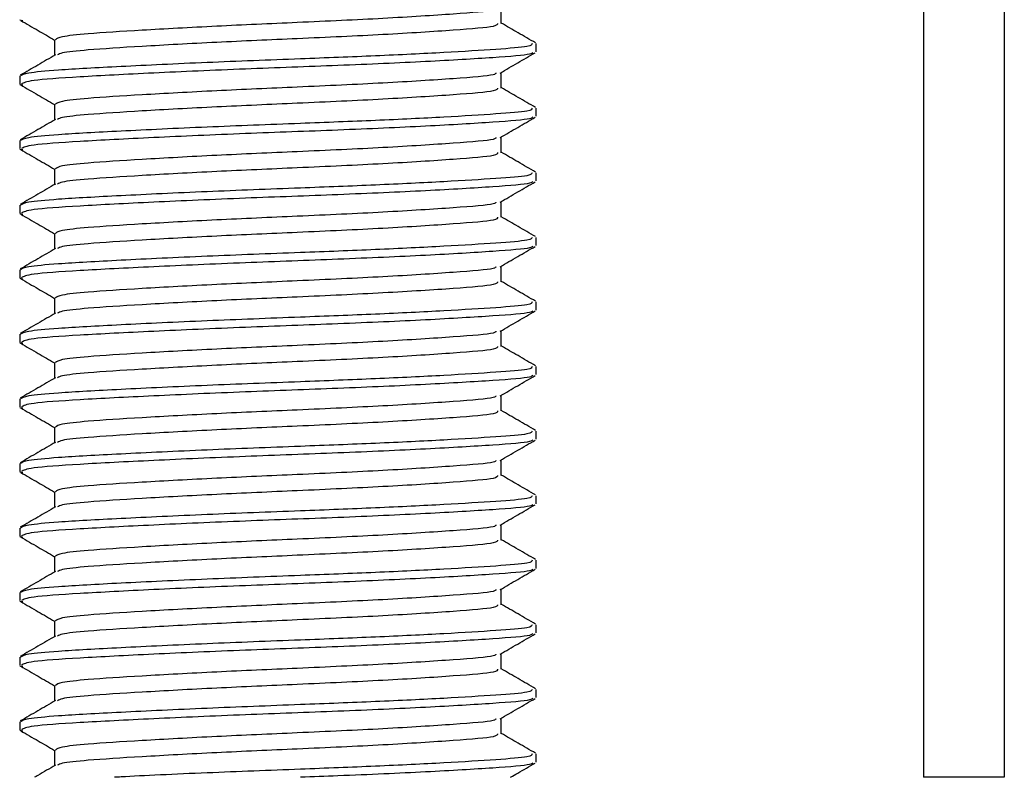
# Model space of a CAD drawing. Header units: millimetres. Extents: x 0 to 420, y 0 to 297.
# Tile 35 of 65: x 186.35 to 187.88, y 215.83 to 217. Entities that reach past the tile are written whole.
import ezdxf

# ---------------------------------------------------------------- set-up
doc = ezdxf.new("R2010")
doc.units = ezdxf.units.MM

msp = doc.modelspace()

# ---------------------------------------------------------------- linework, layer by layer
at = {"color": 7, "linetype": 'Continuous', "lineweight": 25}
for p, q in [((187.75152, 233.2057), (187.75152, 215.8307)), ((187.87652, 233.2057), (187.87652, 215.8307)), ((187.0974, 216.99798), (187.0974, 217.02236)), ((186.35186, 217.00358), (186.35625, 217.00283)), ((186.40565, 216.97298), (186.40565, 216.9487)), ((187.15152, 216.95427), (187.15152, 216.9668)), ((186.35152, 216.91675), (186.35152, 216.90425)), ((187.0974, 216.89798), (187.0974, 216.92236)), ((186.35186, 216.90358), (186.35625, 216.90283)), ((186.40565, 216.87298), (186.40565, 216.8487)), ((187.15152, 216.85427), (187.15152, 216.8668)), ((186.35152, 216.81675), (186.35152, 216.80425)), ((187.0974, 216.79798), (187.0974, 216.82236)), ((186.35186, 216.80358), (186.35625, 216.80283)), ((186.40565, 216.77298), (186.40565, 216.7487)), ((187.15152, 216.75427), (187.15152, 216.7668)), ((187.0974, 216.69798), (187.0974, 216.72236)), ((186.35152, 216.71675), (186.35152, 216.70425)), ((186.35186, 216.70358), (186.35625, 216.70283)), ((186.40565, 216.67298), (186.40565, 216.6487)), ((187.15152, 216.65427), (187.15152, 216.6668)), ((186.35152, 216.61675), (186.35152, 216.60425)), ((187.0974, 216.59798), (187.0974, 216.62236)), ((186.35186, 216.60358), (186.35625, 216.60283)), ((186.40565, 216.57298), (186.40565, 216.5487)), ((187.15152, 216.55427), (187.15152, 216.5668)), ((187.0974, 216.49798), (187.0974, 216.52236)), ((186.35152, 216.51675), (186.35152, 216.50425)), ((186.35186, 216.50358), (186.35625, 216.50283)), ((186.40565, 216.47298), (186.40565, 216.4487)), ((187.15152, 216.45427), (187.15152, 216.4668)), ((186.35152, 216.41675), (186.35152, 216.40425)), ((187.0974, 216.39798), (187.0974, 216.42236)), ((186.35186, 216.40358), (186.35625, 216.40283)), ((186.40565, 216.37298), (186.40565, 216.3487)), ((187.15152, 216.35427), (187.15152, 216.3668)), ((187.0974, 216.29798), (187.0974, 216.32236)), ((186.35152, 216.31675), (186.35152, 216.30425)), ((186.35186, 216.30358), (186.35625, 216.30283)), ((186.40565, 216.27298), (186.40565, 216.2487)), ((187.15152, 216.25427), (187.15152, 216.2668)), ((186.35152, 216.21675), (186.35152, 216.20425)), ((187.0974, 216.19798), (187.0974, 216.22236)), ((186.35186, 216.20358), (186.35625, 216.20283)), ((186.40565, 216.17298), (186.40565, 216.1487)), ((187.15152, 216.15427), (187.15152, 216.1668)), ((186.35152, 216.11675), (186.35152, 216.10425)), ((187.0974, 216.09798), (187.0974, 216.12236)), ((186.35186, 216.10358), (186.35625, 216.10283)), ((186.40565, 216.07298), (186.40565, 216.0487)), ((187.15152, 216.05427), (187.15152, 216.0668)), ((186.35152, 216.01675), (186.35152, 216.00425)), ((187.0974, 215.99798), (187.0974, 216.02236)), ((186.35186, 216.00358), (186.35625, 216.00283)), ((186.40565, 215.97298), (186.40565, 215.9487)), ((187.15152, 215.95427), (187.15152, 215.9668)), ((186.35152, 215.91675), (186.35152, 215.90425)), ((187.0974, 215.89798), (187.0974, 215.92236)), ((186.35186, 215.90358), (186.35625, 215.90283)), ((186.40565, 215.87298), (186.40565, 215.8487)), ((187.15152, 215.85427), (187.15152, 215.8668)), ((187.87652, 215.8307), (187.75152, 215.8307))]:
    msp.add_line(p, q, dxfattribs=at)
for points, knots in [([(187.08918, 217.02142), (187.08869, 217.02046), (187.0871, 217.01732), (187.02731, 217.01273), (186.92032, 217.0057), (186.78642, 216.99963), (186.65344, 216.99383), (186.53766, 216.98746), (186.45766, 216.98241), (186.41272, 216.97761), (186.40873, 216.97449), (186.40679, 216.97298)], [0, 0, 0, 0, 0.0566683, 0.1867771, 0.3222071, 0.4544151, 0.5741791, 0.6974605, 0.8162551, 0.9109108, 1, 1, 1, 1]), ([(186.35306, 217.00281), (186.36211, 216.99757), (186.37965, 216.98742), (186.39717, 216.97727), (186.40565, 216.97236)], [0, 0, 0, 0, 0.5163558, 1, 1, 1, 1]), ([(187.09174, 216.99803), (187.09148, 216.99652), (187.09086, 216.99281), (187.02802, 216.98772), (186.92013, 216.9807), (186.78646, 216.97463), (186.65346, 216.96883), (186.53754, 216.96246), (186.45806, 216.95741), (186.41579, 216.95306), (186.41183, 216.95041), (186.41027, 216.94936)], [0, 0, 0, 0, 0.0884933, 0.2179785, 0.3527595, 0.4843338, 0.6035239, 0.7262144, 0.8444398, 0.9386418, 1, 1, 1, 1]), ([(187.15054, 216.96793), (187.14148, 216.97317), (187.12377, 216.98342), (187.10605, 216.99368), (187.0974, 216.9987)], [0, 0, 0, 0, 0.5112595, 1, 1, 1, 1]), ([(187.14502, 216.9668), (187.14486, 216.96528), (187.14452, 216.9621), (187.0922, 216.95797), (187.01224, 216.95298), (186.90592, 216.9478), (186.77842, 216.94289), (186.63801, 216.93757), (186.50421, 216.93121), (186.41167, 216.92616), (186.35977, 216.92137), (186.35515, 216.91826), (186.35292, 216.91675)], [0, 0, 0, 0, 0.0865397, 0.1807239, 0.2782381, 0.3770459, 0.4725658, 0.5884558, 0.7077454, 0.8226984, 0.9142919, 1, 1, 1, 1]), ([(186.40684, 216.94939), (186.39778, 216.94414), (186.37967, 216.93365), (186.36157, 216.92317), (186.35251, 216.91793)], [0, 0, 0, 0, 0.4998987, 1, 1, 1, 1]), ([(187.14607, 216.95282), (187.14512, 216.95205), (187.14175, 216.94929), (187.08925, 216.94518), (186.98583, 216.93899), (186.84804, 216.93283), (186.6981, 216.92755), (186.55479, 216.92125), (186.43966, 216.91527), (186.36426, 216.91008), (186.3575, 216.90614), (186.35424, 216.90425)], [0, 0, 0, 0, 0.0459027, 0.1640029, 0.2864241, 0.4087912, 0.5269075, 0.6499103, 0.7714525, 0.8900034, 1, 1, 1, 1]), ([(187.09569, 216.92136), (187.10473, 216.92661), (187.12283, 216.93709), (187.14093, 216.94757), (187.14999, 216.95281)], [0, 0, 0, 0, 0.4999098, 1, 1, 1, 1]), ([(187.08918, 216.92142), (187.08869, 216.92046), (187.0871, 216.91732), (187.02731, 216.91273), (186.92032, 216.9057), (186.78642, 216.89963), (186.65344, 216.89383), (186.53766, 216.88746), (186.45766, 216.88241), (186.41272, 216.87761), (186.40873, 216.87449), (186.40679, 216.87298)], [0, 0, 0, 0, 0.0566683, 0.1867771, 0.3222071, 0.4544151, 0.5741791, 0.6974605, 0.8162551, 0.9109108, 1, 1, 1, 1]), ([(186.35306, 216.90281), (186.36211, 216.89757), (186.37965, 216.88742), (186.39717, 216.87727), (186.40565, 216.87236)], [0, 0, 0, 0, 0.5163558, 1, 1, 1, 1]), ([(187.09174, 216.89803), (187.09148, 216.89652), (187.09086, 216.89281), (187.02802, 216.88772), (186.92013, 216.8807), (186.78646, 216.87463), (186.65346, 216.86883), (186.53754, 216.86246), (186.45806, 216.85741), (186.41579, 216.85306), (186.41183, 216.85041), (186.41027, 216.84936)], [0, 0, 0, 0, 0.0884933, 0.2179785, 0.3527595, 0.4843338, 0.6035239, 0.7262144, 0.8444398, 0.9386418, 1, 1, 1, 1]), ([(187.15054, 216.86793), (187.14148, 216.87317), (187.12377, 216.88342), (187.10605, 216.89368), (187.0974, 216.8987)], [0, 0, 0, 0, 0.51125952, 1, 1, 1, 1]), ([(187.14502, 216.8668), (187.14486, 216.86528), (187.14452, 216.8621), (187.0922, 216.85797), (187.01224, 216.85298), (186.90592, 216.8478), (186.77842, 216.84289), (186.63801, 216.83757), (186.50421, 216.83121), (186.41167, 216.82616), (186.35977, 216.82137), (186.35515, 216.81826), (186.35292, 216.81675)], [0, 0, 0, 0, 0.0865397, 0.1807239, 0.2782381, 0.3770459, 0.4725658, 0.5884558, 0.7077454, 0.8226984, 0.9142919, 1, 1, 1, 1]), ([(186.40684, 216.84939), (186.39778, 216.84414), (186.37967, 216.83365), (186.36157, 216.82317), (186.35251, 216.81793)], [0, 0, 0, 0, 0.4998987, 1, 1, 1, 1]), ([(187.14607, 216.85282), (187.14512, 216.85205), (187.14175, 216.84929), (187.08925, 216.84518), (186.98583, 216.83899), (186.84804, 216.83283), (186.6981, 216.82755), (186.55479, 216.82125), (186.43966, 216.81527), (186.36426, 216.81008), (186.3575, 216.80614), (186.35424, 216.80425)], [0, 0, 0, 0, 0.04590273, 0.1640029, 0.2864241, 0.40879124, 0.5269075, 0.64991026, 0.77145249, 0.89000345, 1, 1, 1, 1]), ([(187.09569, 216.82136), (187.10473, 216.82661), (187.12283, 216.83709), (187.14093, 216.84757), (187.14999, 216.85281)], [0, 0, 0, 0, 0.4999098, 1, 1, 1, 1]), ([(187.08918, 216.82142), (187.08869, 216.82046), (187.0871, 216.81732), (187.02731, 216.81273), (186.92032, 216.8057), (186.78642, 216.79963), (186.65344, 216.79383), (186.53766, 216.78746), (186.45766, 216.78241), (186.41272, 216.77761), (186.40873, 216.77449), (186.40679, 216.77298)], [0, 0, 0, 0, 0.0566683, 0.1867771, 0.3222071, 0.4544151, 0.5741791, 0.6974605, 0.8162551, 0.9109108, 1, 1, 1, 1]), ([(186.35306, 216.80281), (186.36211, 216.79757), (186.37965, 216.78742), (186.39717, 216.77727), (186.40565, 216.77236)], [0, 0, 0, 0, 0.5163558, 1, 1, 1, 1]), ([(187.09174, 216.79803), (187.09148, 216.79652), (187.09086, 216.79281), (187.02802, 216.78772), (186.92013, 216.7807), (186.78646, 216.77463), (186.65346, 216.76883), (186.53754, 216.76246), (186.45806, 216.75741), (186.41579, 216.75306), (186.41183, 216.75041), (186.41027, 216.74936)], [0, 0, 0, 0, 0.0884933, 0.2179785, 0.3527595, 0.4843338, 0.6035239, 0.7262144, 0.8444398, 0.9386418, 1, 1, 1, 1]), ([(187.15054, 216.76793), (187.14148, 216.77317), (187.12377, 216.78342), (187.10605, 216.79368), (187.0974, 216.7987)], [0, 0, 0, 0, 0.5112595, 1, 1, 1, 1]), ([(187.14502, 216.7668), (187.14486, 216.76528), (187.14452, 216.7621), (187.0922, 216.75797), (187.01224, 216.75298), (186.90592, 216.7478), (186.77842, 216.74289), (186.63801, 216.73757), (186.50421, 216.73121), (186.41167, 216.72616), (186.35977, 216.72137), (186.35515, 216.71826), (186.35292, 216.71675)], [0, 0, 0, 0, 0.0865397, 0.1807239, 0.2782381, 0.3770459, 0.4725658, 0.5884558, 0.7077454, 0.8226984, 0.9142919, 1, 1, 1, 1]), ([(186.40684, 216.74939), (186.39778, 216.74414), (186.37967, 216.73365), (186.36157, 216.72317), (186.35251, 216.71793)], [0, 0, 0, 0, 0.4998987, 1, 1, 1, 1]), ([(187.14607, 216.75282), (187.14512, 216.75205), (187.14175, 216.74929), (187.08925, 216.74518), (186.98583, 216.73899), (186.84804, 216.73283), (186.6981, 216.72755), (186.55479, 216.72125), (186.43966, 216.71527), (186.36426, 216.71008), (186.3575, 216.70614), (186.35424, 216.70425)], [0, 0, 0, 0, 0.0459027, 0.1640029, 0.2864241, 0.4087912, 0.5269075, 0.6499103, 0.7714525, 0.8900034, 1, 1, 1, 1]), ([(187.09569, 216.72136), (187.10473, 216.72661), (187.12283, 216.73709), (187.14093, 216.74757), (187.14999, 216.75281)], [0, 0, 0, 0, 0.4999098, 1, 1, 1, 1]), ([(187.08918, 216.72142), (187.08869, 216.72046), (187.0871, 216.71732), (187.02731, 216.71273), (186.92032, 216.7057), (186.78642, 216.69963), (186.65344, 216.69383), (186.53766, 216.68746), (186.45766, 216.68241), (186.41272, 216.67761), (186.40873, 216.67449), (186.40679, 216.67298)], [0, 0, 0, 0, 0.0566683, 0.1867771, 0.3222071, 0.4544151, 0.5741791, 0.6974605, 0.8162551, 0.9109108, 1, 1, 1, 1]), ([(186.35306, 216.70281), (186.36211, 216.69757), (186.37965, 216.68742), (186.39717, 216.67727), (186.40565, 216.67236)], [0, 0, 0, 0, 0.5163558, 1, 1, 1, 1]), ([(187.09174, 216.69803), (187.09148, 216.69652), (187.09086, 216.69281), (187.02802, 216.68772), (186.92013, 216.6807), (186.78646, 216.67463), (186.65346, 216.66883), (186.53754, 216.66246), (186.45806, 216.65741), (186.41579, 216.65306), (186.41183, 216.65041), (186.41027, 216.64936)], [0, 0, 0, 0, 0.0884933, 0.2179785, 0.3527595, 0.4843338, 0.6035239, 0.7262144, 0.8444398, 0.9386418, 1, 1, 1, 1]), ([(187.15054, 216.66793), (187.14148, 216.67317), (187.12377, 216.68342), (187.10605, 216.69368), (187.0974, 216.6987)], [0, 0, 0, 0, 0.5112595, 1, 1, 1, 1]), ([(187.14502, 216.6668), (187.14486, 216.66528), (187.14452, 216.6621), (187.0922, 216.65797), (187.01224, 216.65298), (186.90592, 216.6478), (186.77842, 216.64289), (186.63801, 216.63757), (186.50421, 216.63121), (186.41167, 216.62616), (186.35977, 216.62137), (186.35515, 216.61826), (186.35292, 216.61675)], [0, 0, 0, 0, 0.08653971, 0.18072393, 0.27823806, 0.37704594, 0.47256582, 0.5884558, 0.70774541, 0.82269836, 0.91429192, 1, 1, 1, 1]), ([(186.40684, 216.64939), (186.39778, 216.64414), (186.37967, 216.63365), (186.36157, 216.62317), (186.35251, 216.61793)], [0, 0, 0, 0, 0.49989867, 1, 1, 1, 1]), ([(187.14607, 216.65282), (187.14512, 216.65205), (187.14175, 216.64929), (187.08925, 216.64518), (186.98583, 216.63899), (186.84804, 216.63283), (186.6981, 216.62755), (186.55479, 216.62125), (186.43966, 216.61527), (186.36426, 216.61008), (186.3575, 216.60614), (186.35424, 216.60425)], [0, 0, 0, 0, 0.0459027, 0.1640029, 0.2864241, 0.4087912, 0.5269075, 0.6499103, 0.7714525, 0.8900034, 1, 1, 1, 1]), ([(187.09569, 216.62136), (187.10473, 216.62661), (187.12283, 216.63709), (187.14093, 216.64757), (187.14999, 216.65281)], [0, 0, 0, 0, 0.4999098, 1, 1, 1, 1]), ([(187.08918, 216.62142), (187.08869, 216.62046), (187.0871, 216.61732), (187.02731, 216.61273), (186.92032, 216.6057), (186.78642, 216.59963), (186.65344, 216.59383), (186.53766, 216.58746), (186.45766, 216.58241), (186.41272, 216.57761), (186.40873, 216.57449), (186.40679, 216.57298)], [0, 0, 0, 0, 0.0566683, 0.1867771, 0.3222071, 0.4544151, 0.5741791, 0.6974605, 0.8162551, 0.9109108, 1, 1, 1, 1]), ([(186.35306, 216.60281), (186.36211, 216.59757), (186.37965, 216.58742), (186.39717, 216.57727), (186.40565, 216.57236)], [0, 0, 0, 0, 0.5163558, 1, 1, 1, 1]), ([(187.09174, 216.59803), (187.09148, 216.59652), (187.09086, 216.59281), (187.02802, 216.58772), (186.92013, 216.5807), (186.78646, 216.57463), (186.65346, 216.56883), (186.53754, 216.56246), (186.45806, 216.55741), (186.41579, 216.55306), (186.41183, 216.55041), (186.41027, 216.54936)], [0, 0, 0, 0, 0.0884933, 0.2179785, 0.3527595, 0.4843338, 0.6035239, 0.7262144, 0.8444398, 0.9386418, 1, 1, 1, 1]), ([(187.15054, 216.56793), (187.14148, 216.57317), (187.12377, 216.58342), (187.10605, 216.59368), (187.0974, 216.5987)], [0, 0, 0, 0, 0.5112595, 1, 1, 1, 1]), ([(187.14502, 216.5668), (187.14486, 216.56528), (187.14452, 216.5621), (187.0922, 216.55797), (187.01224, 216.55298), (186.90592, 216.5478), (186.77842, 216.54289), (186.63801, 216.53757), (186.50421, 216.53121), (186.41167, 216.52616), (186.35977, 216.52137), (186.35515, 216.51826), (186.35292, 216.51675)], [0, 0, 0, 0, 0.0865397, 0.1807239, 0.2782381, 0.3770459, 0.4725658, 0.5884558, 0.7077454, 0.8226984, 0.9142919, 1, 1, 1, 1]), ([(187.14607, 216.55282), (187.14512, 216.55205), (187.14175, 216.54929), (187.08925, 216.54518), (186.98583, 216.53899), (186.84804, 216.53283), (186.6981, 216.52755), (186.55479, 216.52125), (186.43966, 216.51527), (186.36426, 216.51008), (186.3575, 216.50614), (186.35424, 216.50425)], [0, 0, 0, 0, 0.0459027, 0.1640029, 0.2864241, 0.4087912, 0.5269075, 0.6499103, 0.7714525, 0.8900034, 1, 1, 1, 1]), ([(187.09569, 216.52136), (187.10473, 216.52661), (187.12283, 216.53709), (187.14093, 216.54757), (187.14999, 216.55281)], [0, 0, 0, 0, 0.4999098, 1, 1, 1, 1]), ([(186.40684, 216.54939), (186.39778, 216.54414), (186.37967, 216.53365), (186.36157, 216.52317), (186.35251, 216.51793)], [0, 0, 0, 0, 0.4998987, 1, 1, 1, 1]), ([(187.08918, 216.52142), (187.08869, 216.52046), (187.0871, 216.51732), (187.02731, 216.51273), (186.92032, 216.5057), (186.78642, 216.49963), (186.65344, 216.49383), (186.53766, 216.48746), (186.45766, 216.48241), (186.41272, 216.47761), (186.40873, 216.47449), (186.40679, 216.47298)], [0, 0, 0, 0, 0.0566683, 0.1867771, 0.3222071, 0.4544151, 0.5741791, 0.6974605, 0.8162551, 0.9109108, 1, 1, 1, 1]), ([(186.35306, 216.50281), (186.36211, 216.49757), (186.37965, 216.48742), (186.39717, 216.47727), (186.40565, 216.47236)], [0, 0, 0, 0, 0.5163558, 1, 1, 1, 1]), ([(187.09174, 216.49803), (187.09148, 216.49652), (187.09086, 216.49281), (187.02802, 216.48772), (186.92013, 216.4807), (186.78646, 216.47463), (186.65346, 216.46883), (186.53754, 216.46246), (186.45806, 216.45741), (186.41579, 216.45306), (186.41183, 216.45041), (186.41027, 216.44936)], [0, 0, 0, 0, 0.08849328, 0.2179785, 0.35275949, 0.48433382, 0.60352391, 0.72621442, 0.84443977, 0.93864183, 1, 1, 1, 1]), ([(187.15054, 216.46793), (187.14148, 216.47317), (187.12377, 216.48342), (187.10605, 216.49368), (187.0974, 216.4987)], [0, 0, 0, 0, 0.51125952, 1, 1, 1, 1]), ([(187.14502, 216.4668), (187.14486, 216.46528), (187.14452, 216.4621), (187.0922, 216.45797), (187.01224, 216.45298), (186.90592, 216.4478), (186.77842, 216.44289), (186.63801, 216.43757), (186.50421, 216.43121), (186.41167, 216.42616), (186.35977, 216.42137), (186.35515, 216.41826), (186.35292, 216.41675)], [0, 0, 0, 0, 0.08653971, 0.18072393, 0.27823806, 0.37704594, 0.47256582, 0.5884558, 0.70774541, 0.82269836, 0.91429192, 1, 1, 1, 1]), ([(186.40684, 216.44939), (186.39778, 216.44414), (186.37967, 216.43365), (186.36157, 216.42317), (186.35251, 216.41793)], [0, 0, 0, 0, 0.4998987, 1, 1, 1, 1]), ([(187.14607, 216.45282), (187.14512, 216.45205), (187.14175, 216.44929), (187.08925, 216.44518), (186.98583, 216.43899), (186.84804, 216.43283), (186.6981, 216.42755), (186.55479, 216.42125), (186.43966, 216.41527), (186.36426, 216.41008), (186.3575, 216.40614), (186.35424, 216.40425)], [0, 0, 0, 0, 0.0459027, 0.1640029, 0.2864241, 0.4087912, 0.5269075, 0.6499103, 0.7714525, 0.8900034, 1, 1, 1, 1]), ([(187.09569, 216.42136), (187.10473, 216.42661), (187.12283, 216.43709), (187.14093, 216.44757), (187.14999, 216.45281)], [0, 0, 0, 0, 0.4999098, 1, 1, 1, 1]), ([(187.08918, 216.42142), (187.08869, 216.42046), (187.0871, 216.41732), (187.02731, 216.41273), (186.92032, 216.4057), (186.78642, 216.39963), (186.65344, 216.39383), (186.53766, 216.38746), (186.45766, 216.38241), (186.41272, 216.37761), (186.40873, 216.37449), (186.40679, 216.37298)], [0, 0, 0, 0, 0.0566683, 0.1867771, 0.3222071, 0.4544151, 0.5741791, 0.6974605, 0.8162551, 0.9109108, 1, 1, 1, 1]), ([(186.35306, 216.40281), (186.36211, 216.39757), (186.37965, 216.38742), (186.39717, 216.37727), (186.40565, 216.37236)], [0, 0, 0, 0, 0.5163558, 1, 1, 1, 1]), ([(187.09174, 216.39803), (187.09148, 216.39652), (187.09086, 216.39281), (187.02802, 216.38772), (186.92013, 216.3807), (186.78646, 216.37463), (186.65346, 216.36883), (186.53754, 216.36246), (186.45806, 216.35741), (186.41579, 216.35306), (186.41183, 216.35041), (186.41027, 216.34936)], [0, 0, 0, 0, 0.0884933, 0.2179785, 0.3527595, 0.4843338, 0.6035239, 0.7262144, 0.8444398, 0.9386418, 1, 1, 1, 1]), ([(187.15054, 216.36793), (187.14148, 216.37317), (187.12377, 216.38342), (187.10605, 216.39368), (187.0974, 216.3987)], [0, 0, 0, 0, 0.5112595, 1, 1, 1, 1]), ([(187.14502, 216.3668), (187.14486, 216.36528), (187.14452, 216.3621), (187.0922, 216.35797), (187.01224, 216.35298), (186.90592, 216.3478), (186.77842, 216.34289), (186.63801, 216.33757), (186.50421, 216.33121), (186.41167, 216.32616), (186.35977, 216.32137), (186.35515, 216.31826), (186.35292, 216.31675)], [0, 0, 0, 0, 0.0865397, 0.1807239, 0.2782381, 0.3770459, 0.4725658, 0.5884558, 0.7077454, 0.8226984, 0.9142919, 1, 1, 1, 1]), ([(187.14607, 216.35282), (187.14512, 216.35205), (187.14175, 216.34929), (187.08925, 216.34518), (186.98583, 216.33899), (186.84804, 216.33283), (186.6981, 216.32755), (186.55479, 216.32125), (186.43966, 216.31527), (186.36426, 216.31008), (186.3575, 216.30614), (186.35424, 216.30425)], [0, 0, 0, 0, 0.0459027, 0.1640029, 0.2864241, 0.4087912, 0.5269075, 0.6499103, 0.7714525, 0.8900034, 1, 1, 1, 1]), ([(187.09569, 216.32136), (187.10473, 216.32661), (187.12283, 216.33709), (187.14093, 216.34757), (187.14999, 216.35281)], [0, 0, 0, 0, 0.4999098, 1, 1, 1, 1]), ([(186.40684, 216.34939), (186.39778, 216.34414), (186.37967, 216.33365), (186.36157, 216.32317), (186.35251, 216.31793)], [0, 0, 0, 0, 0.4998987, 1, 1, 1, 1]), ([(187.08918, 216.32142), (187.08869, 216.32046), (187.0871, 216.31732), (187.02731, 216.31273), (186.92032, 216.3057), (186.78642, 216.29963), (186.65344, 216.29383), (186.53766, 216.28746), (186.45766, 216.28241), (186.41272, 216.27761), (186.40873, 216.27449), (186.40679, 216.27298)], [0, 0, 0, 0, 0.0566683, 0.1867771, 0.3222071, 0.4544151, 0.5741791, 0.6974605, 0.8162551, 0.9109108, 1, 1, 1, 1]), ([(186.35306, 216.30281), (186.36211, 216.29757), (186.37965, 216.28742), (186.39717, 216.27727), (186.40565, 216.27236)], [0, 0, 0, 0, 0.5163558, 1, 1, 1, 1]), ([(187.09174, 216.29803), (187.09148, 216.29652), (187.09086, 216.29281), (187.02802, 216.28772), (186.92013, 216.2807), (186.78646, 216.27463), (186.65346, 216.26883), (186.53754, 216.26246), (186.45806, 216.25741), (186.41579, 216.25306), (186.41183, 216.25041), (186.41027, 216.24936)], [0, 0, 0, 0, 0.0884933, 0.2179785, 0.3527595, 0.4843338, 0.6035239, 0.7262144, 0.8444398, 0.9386418, 1, 1, 1, 1]), ([(187.15054, 216.26793), (187.14148, 216.27317), (187.12377, 216.28342), (187.10605, 216.29368), (187.0974, 216.2987)], [0, 0, 0, 0, 0.5112595, 1, 1, 1, 1]), ([(187.14502, 216.2668), (187.14486, 216.26528), (187.14452, 216.2621), (187.0922, 216.25797), (187.01224, 216.25298), (186.90592, 216.2478), (186.77842, 216.24289), (186.63801, 216.23757), (186.50421, 216.23121), (186.41167, 216.22616), (186.35977, 216.22137), (186.35515, 216.21826), (186.35292, 216.21675)], [0, 0, 0, 0, 0.0865397, 0.1807239, 0.2782381, 0.3770459, 0.4725658, 0.5884558, 0.7077454, 0.8226984, 0.9142919, 1, 1, 1, 1]), ([(186.40684, 216.24939), (186.39778, 216.24414), (186.37967, 216.23365), (186.36157, 216.22317), (186.35251, 216.21793)], [0, 0, 0, 0, 0.4998987, 1, 1, 1, 1]), ([(187.14607, 216.25282), (187.14512, 216.25205), (187.14175, 216.24929), (187.08925, 216.24518), (186.98583, 216.23899), (186.84804, 216.23283), (186.6981, 216.22755), (186.55479, 216.22125), (186.43966, 216.21527), (186.36426, 216.21008), (186.3575, 216.20614), (186.35424, 216.20425)], [0, 0, 0, 0, 0.0459027, 0.1640029, 0.2864241, 0.4087912, 0.5269075, 0.6499103, 0.7714525, 0.8900034, 1, 1, 1, 1]), ([(187.09569, 216.22136), (187.10473, 216.22661), (187.12283, 216.23709), (187.14093, 216.24757), (187.14999, 216.25281)], [0, 0, 0, 0, 0.4999098, 1, 1, 1, 1]), ([(187.08918, 216.22142), (187.08869, 216.22046), (187.0871, 216.21732), (187.02731, 216.21273), (186.92032, 216.2057), (186.78642, 216.19963), (186.65344, 216.19383), (186.53766, 216.18746), (186.45766, 216.18241), (186.41272, 216.17761), (186.40873, 216.17449), (186.40679, 216.17298)], [0, 0, 0, 0, 0.0566683, 0.1867771, 0.3222071, 0.4544151, 0.5741791, 0.6974605, 0.8162551, 0.9109108, 1, 1, 1, 1]), ([(186.35306, 216.20281), (186.36211, 216.19757), (186.37965, 216.18742), (186.39717, 216.17727), (186.40565, 216.17236)], [0, 0, 0, 0, 0.51635581, 1, 1, 1, 1]), ([(187.09174, 216.19803), (187.09148, 216.19652), (187.09086, 216.19281), (187.02802, 216.18772), (186.92013, 216.1807), (186.78646, 216.17463), (186.65346, 216.16883), (186.53754, 216.16246), (186.45806, 216.15741), (186.41579, 216.15306), (186.41183, 216.15041), (186.41027, 216.14936)], [0, 0, 0, 0, 0.0884933, 0.2179785, 0.3527595, 0.4843338, 0.6035239, 0.7262144, 0.8444398, 0.9386418, 1, 1, 1, 1]), ([(187.15054, 216.16793), (187.14148, 216.17317), (187.12377, 216.18342), (187.10605, 216.19368), (187.0974, 216.1987)], [0, 0, 0, 0, 0.5112595, 1, 1, 1, 1]), ([(187.14502, 216.1668), (187.14486, 216.16528), (187.14452, 216.1621), (187.0922, 216.15797), (187.01224, 216.15298), (186.90592, 216.1478), (186.77842, 216.14289), (186.63801, 216.13757), (186.50421, 216.13121), (186.41167, 216.12616), (186.35977, 216.12137), (186.35515, 216.11826), (186.35292, 216.11675)], [0, 0, 0, 0, 0.0865397, 0.1807239, 0.2782381, 0.3770459, 0.4725658, 0.5884558, 0.7077454, 0.8226984, 0.9142919, 1, 1, 1, 1]), ([(186.40684, 216.14939), (186.39778, 216.14414), (186.37967, 216.13365), (186.36157, 216.12317), (186.35251, 216.11793)], [0, 0, 0, 0, 0.4998987, 1, 1, 1, 1]), ([(187.14607, 216.15282), (187.14512, 216.15205), (187.14175, 216.14929), (187.08925, 216.14518), (186.98583, 216.13899), (186.84804, 216.13283), (186.6981, 216.12755), (186.55479, 216.12125), (186.43966, 216.11527), (186.36426, 216.11008), (186.3575, 216.10614), (186.35424, 216.10425)], [0, 0, 0, 0, 0.0459027, 0.1640029, 0.2864241, 0.4087912, 0.5269075, 0.6499103, 0.7714525, 0.8900034, 1, 1, 1, 1]), ([(187.09569, 216.12136), (187.10473, 216.12661), (187.12283, 216.13709), (187.14093, 216.14757), (187.14999, 216.15281)], [0, 0, 0, 0, 0.4999098, 1, 1, 1, 1]), ([(187.08918, 216.12142), (187.08869, 216.12046), (187.0871, 216.11732), (187.02731, 216.11273), (186.92032, 216.1057), (186.78642, 216.09963), (186.65344, 216.09383), (186.53766, 216.08746), (186.45766, 216.08241), (186.41272, 216.07761), (186.40873, 216.07449), (186.40679, 216.07298)], [0, 0, 0, 0, 0.0566683, 0.1867771, 0.3222071, 0.4544151, 0.5741791, 0.6974605, 0.8162551, 0.9109108, 1, 1, 1, 1]), ([(186.35306, 216.10281), (186.36211, 216.09757), (186.37965, 216.08742), (186.39717, 216.07727), (186.40565, 216.07236)], [0, 0, 0, 0, 0.5163558, 1, 1, 1, 1]), ([(187.09174, 216.09803), (187.09148, 216.09652), (187.09086, 216.09281), (187.02802, 216.08772), (186.92013, 216.0807), (186.78646, 216.07463), (186.65346, 216.06883), (186.53754, 216.06246), (186.45806, 216.05741), (186.41579, 216.05306), (186.41183, 216.05041), (186.41027, 216.04936)], [0, 0, 0, 0, 0.0884933, 0.2179785, 0.3527595, 0.4843338, 0.6035239, 0.7262144, 0.8444398, 0.9386418, 1, 1, 1, 1]), ([(187.15054, 216.06793), (187.14148, 216.07317), (187.12377, 216.08342), (187.10605, 216.09368), (187.0974, 216.0987)], [0, 0, 0, 0, 0.5112595, 1, 1, 1, 1]), ([(187.14502, 216.0668), (187.14486, 216.06528), (187.14452, 216.0621), (187.0922, 216.05797), (187.01224, 216.05298), (186.90592, 216.0478), (186.77842, 216.04289), (186.63801, 216.03757), (186.50421, 216.03121), (186.41167, 216.02616), (186.35977, 216.02137), (186.35515, 216.01826), (186.35292, 216.01675)], [0, 0, 0, 0, 0.08653971, 0.18072393, 0.27823806, 0.37704594, 0.47256582, 0.5884558, 0.70774541, 0.82269836, 0.91429192, 1, 1, 1, 1]), ([(186.40684, 216.04939), (186.39778, 216.04414), (186.37967, 216.03365), (186.36157, 216.02317), (186.35251, 216.01793)], [0, 0, 0, 0, 0.4998987, 1, 1, 1, 1]), ([(187.14607, 216.05282), (187.14512, 216.05205), (187.14175, 216.04929), (187.08925, 216.04518), (186.98583, 216.03899), (186.84804, 216.03283), (186.6981, 216.02755), (186.55479, 216.02125), (186.43966, 216.01527), (186.36426, 216.01008), (186.3575, 216.00614), (186.35424, 216.00425)], [0, 0, 0, 0, 0.04590273, 0.1640029, 0.2864241, 0.40879124, 0.5269075, 0.64991026, 0.77145249, 0.89000345, 1, 1, 1, 1]), ([(187.09569, 216.02136), (187.10473, 216.02661), (187.12283, 216.03709), (187.14093, 216.04757), (187.14999, 216.05281)], [0, 0, 0, 0, 0.4999098, 1, 1, 1, 1]), ([(187.08918, 216.02142), (187.08869, 216.02046), (187.0871, 216.01732), (187.02731, 216.01273), (186.92032, 216.0057), (186.78642, 215.99963), (186.65344, 215.99383), (186.53766, 215.98746), (186.45766, 215.98241), (186.41272, 215.97761), (186.40873, 215.97449), (186.40679, 215.97298)], [0, 0, 0, 0, 0.0566683, 0.1867771, 0.3222071, 0.4544151, 0.5741791, 0.6974605, 0.8162551, 0.9109108, 1, 1, 1, 1]), ([(186.35306, 216.00281), (186.36211, 215.99757), (186.37965, 215.98742), (186.39717, 215.97727), (186.40565, 215.97236)], [0, 0, 0, 0, 0.5163558, 1, 1, 1, 1]), ([(187.09174, 215.99803), (187.09148, 215.99652), (187.09086, 215.99281), (187.02802, 215.98772), (186.92013, 215.9807), (186.78646, 215.97463), (186.65346, 215.96883), (186.53754, 215.96246), (186.45806, 215.95741), (186.41579, 215.95306), (186.41183, 215.95041), (186.41027, 215.94936)], [0, 0, 0, 0, 0.0884933, 0.2179785, 0.3527595, 0.4843338, 0.6035239, 0.7262144, 0.8444398, 0.9386418, 1, 1, 1, 1]), ([(187.15054, 215.96793), (187.14148, 215.97317), (187.12377, 215.98342), (187.10605, 215.99368), (187.0974, 215.9987)], [0, 0, 0, 0, 0.5112595, 1, 1, 1, 1]), ([(187.14502, 215.9668), (187.14486, 215.96528), (187.14452, 215.9621), (187.0922, 215.95797), (187.01224, 215.95298), (186.90592, 215.9478), (186.77842, 215.94289), (186.63801, 215.93757), (186.50421, 215.93121), (186.41167, 215.92616), (186.35977, 215.92137), (186.35515, 215.91826), (186.35292, 215.91675)], [0, 0, 0, 0, 0.08653971, 0.18072393, 0.27823806, 0.37704594, 0.47256582, 0.5884558, 0.70774541, 0.82269836, 0.91429192, 1, 1, 1, 1]), ([(186.40684, 215.94939), (186.39778, 215.94414), (186.37967, 215.93365), (186.36157, 215.92317), (186.35251, 215.91793)], [0, 0, 0, 0, 0.49989867, 1, 1, 1, 1]), ([(187.14607, 215.95282), (187.14512, 215.95205), (187.14175, 215.94929), (187.08925, 215.94518), (186.98583, 215.93899), (186.84804, 215.93283), (186.6981, 215.92755), (186.55479, 215.92125), (186.43966, 215.91527), (186.36426, 215.91008), (186.3575, 215.90614), (186.35424, 215.90425)], [0, 0, 0, 0, 0.04590273, 0.1640029, 0.2864241, 0.40879124, 0.5269075, 0.64991026, 0.77145249, 0.89000345, 1, 1, 1, 1]), ([(187.09569, 215.92136), (187.10473, 215.92661), (187.12283, 215.93709), (187.14093, 215.94757), (187.14999, 215.95281)], [0, 0, 0, 0, 0.4999098, 1, 1, 1, 1]), ([(187.08918, 215.92142), (187.08869, 215.92046), (187.0871, 215.91732), (187.02731, 215.91273), (186.92032, 215.9057), (186.78642, 215.89963), (186.65344, 215.89383), (186.53766, 215.88746), (186.45766, 215.88241), (186.41272, 215.87761), (186.40873, 215.87449), (186.40679, 215.87298)], [0, 0, 0, 0, 0.0566683, 0.1867771, 0.3222071, 0.4544151, 0.5741791, 0.6974605, 0.8162551, 0.9109108, 1, 1, 1, 1]), ([(186.35306, 215.90281), (186.36211, 215.89757), (186.37965, 215.88742), (186.39717, 215.87727), (186.40565, 215.87236)], [0, 0, 0, 0, 0.5163558, 1, 1, 1, 1]), ([(187.09174, 215.89803), (187.09148, 215.89652), (187.09086, 215.89281), (187.02802, 215.88772), (186.92013, 215.8807), (186.78646, 215.87463), (186.65346, 215.86883), (186.53754, 215.86246), (186.45806, 215.85741), (186.41579, 215.85306), (186.41183, 215.85041), (186.41027, 215.84936)], [0, 0, 0, 0, 0.0884933, 0.2179785, 0.3527595, 0.4843338, 0.6035239, 0.7262144, 0.8444398, 0.9386418, 1, 1, 1, 1]), ([(187.15054, 215.86793), (187.14148, 215.87317), (187.12377, 215.88342), (187.10605, 215.89368), (187.0974, 215.8987)], [0, 0, 0, 0, 0.5112595, 1, 1, 1, 1]), ([(187.14502, 215.8668), (187.14486, 215.86528), (187.14452, 215.8621), (187.09221, 215.85797), (187.0122, 215.85298), (186.90605, 215.8478), (186.77792, 215.84288), (186.64035, 215.8376), (186.5379, 215.83301), (186.50159, 215.8309), (186.4982, 215.8307)], [0, 0, 0, 0, 0.120193, 0.2510032, 0.3864383, 0.5236702, 0.6563355, 0.8172924, 0.9829709, 1, 1, 1, 1]), ([(186.40684, 215.84939), (186.39778, 215.84414), (186.38703, 215.83791), (186.37628, 215.83169), (186.37458, 215.8307)], [0, 0, 0, 0, 0.8418497, 1, 1, 1, 1]), ([(187.14607, 215.85282), (187.14512, 215.85205), (187.14174, 215.84929), (187.08928, 215.84518), (186.98569, 215.83899), (186.87509, 215.83402), (186.80579, 215.83143), (186.78629, 215.8307)], [0, 0, 0, 0, 0.1005128, 0.3591158, 0.6271805, 0.8951268, 1, 1, 1, 1]), ([(187.11181, 215.8307), (187.11548, 215.83283), (187.1282, 215.8402), (187.14093, 215.84757), (187.14999, 215.85281)], [0, 0, 0, 0, 0.2887283, 1, 1, 1, 1])]:
    msp.add_open_spline(points, degree=3, knots=knots, dxfattribs=at)

doc.saveas('drawing.dxf')
